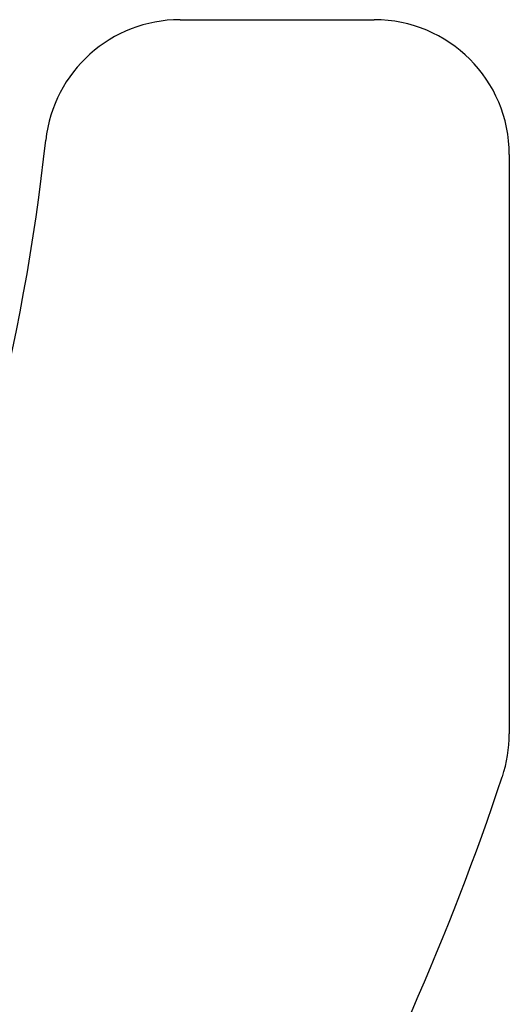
# Model space of a CAD drawing. Header units: millimetres. Extents: x -93 to 0, y 0 to 191.
# Tile 77 of 150: x -16.67 to -11.23, y 141.15 to 152.09. Entities that reach past the tile are written whole.
import ezdxf

# ---------------------------------------------------------------- set-up
doc = ezdxf.new("R2010")
doc.units = ezdxf.units.MM
doc.layers.add('MAIN-2', color=7, linetype='Continuous')

msp = doc.modelspace()

# ---------------------------------------------------------------- linework, layer by layer
at = {"layer": 'MAIN-2'}
for p, q in [((-14.889, 152.09), (-12.734, 152.09)), ((-14.889, 152.09), (-14.889, 152.09)), ((-12.734, 152.09), (-12.734, 152.09)), ((-16.38, 150.752), (-16.38, 150.752)), ((-11.234, 150.59), (-11.234, 144.151)), ((-11.234, 150.59), (-11.234, 150.59)), ((-11.234, 144.151), (-11.234, 144.151)), ((-11.312, 143.676), (-11.312, 143.676))]:
    msp.add_line(p, q, dxfattribs=at)
for centre, radius, start, end in [((-14.889, 150.59), 1.5, 90, 173.809), ((-12.734, 150.59), 1.5, 0, 90), ((-40.24, 153.34), 24, 321.1909, 353.809), ((-12.734, 144.151), 1.5, 341.5264, 0), ((-40.24, 153.34), 30.5, 320.6068, 341.5264)]:
    msp.add_arc(centre, radius, start, end, dxfattribs=at)

doc.saveas('drawing.dxf')
